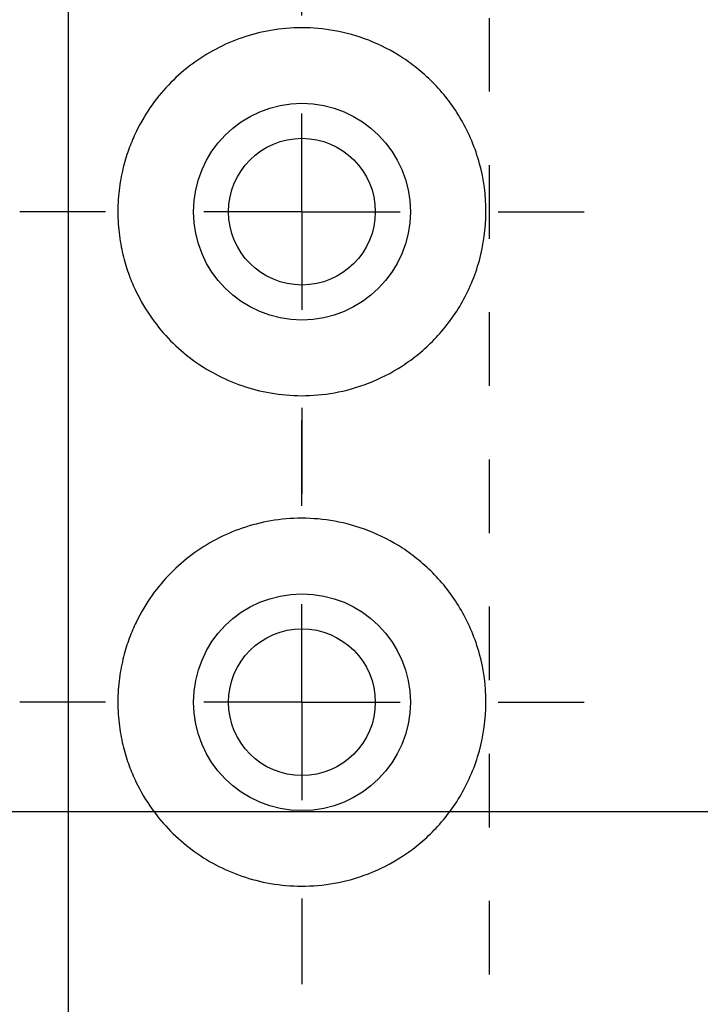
# Model space of a CAD drawing. Header units: inches. Extents: x 1 to 129, y 1 to 99.
# Tile 6 of 31: x 6.978 to 7.903, y 6.338 to 7.677. Entities that reach past the tile are written whole.
import ezdxf

# ---------------------------------------------------------------- set-up
doc = ezdxf.new("R2010")
doc.units = ezdxf.units.IN
doc.header["$LTSCALE"] = 2
doc.header["$MEASUREMENT"] = 0
doc.linetypes.add('CENTERX2', pattern=[0.8, 0.5, -0.1, 0.1, -0.1])
doc.linetypes.add('HIDDEN', pattern=[0.075, 0.05, -0.025])
doc.layers.add('CENTER', color=40, linetype='CENTERX2')
doc.layers.add('HIDDEN', color=102, linetype='HIDDEN')
doc.layers.add('DIMENSIONS', color=140, linetype='Continuous', lineweight=25)
doc.layers.add('TEXT', color=140, linetype='Continuous', lineweight=25)
doc.styles.add('SLDTEXTSTYLE0', font='TXT', dxfattribs={"width": 0.7})
doc.dimstyles.new('SLDDIMSTYLE1', dxfattribs={"dimtxt": 0.169922, "dimasz": 0.26, "dimexe": 0, "dimexo": 0.0625, "dimgap": 0.04248, "dimtad": 0, "dimtih": 1, "dimtoh": 1, "dimlfac": 0.75, "dimrnd": 1e-09, "dimzin": 4, "dimdsep": 46, "dimtxsty": 'SLDTEXTSTYLE0', "dimsah": 1, "dimcen": 0.09, "dimadec": 0, "dimazin": 1, "dimtfac": 1, "dimtofl": 0, "dimtmove": 0, "dimatfit": 3, "dimfxl": 0, "dimfrac": 2, "dimtolj": 1, "dimtzin": 12, "dimarcsym": 0})

# ---------------------------------------------------------------- blocks, each defined once
blk = doc.blocks.new('_D_1')
at = {"layer": 'DIMENSIONS'}
for p, q in [((7.3614, 6.2656), (7.3614, 3.9635)), ((9.3614, 6.2656), (9.3614, 3.9635)), ((7.3614, 4.2135), (7.8606, 4.2135)), ((8.0909, 4.2135), (8.0338, 4.2135)), ((8.0338, 4.2135), (8.0338, 3.9435)), ((8.5958, 4.2135), (8.6529, 4.2135)), ((8.6529, 4.2135), (8.6529, 3.9435)), ((9.3614, 4.2135), (8.8261, 4.2135)), ((8.0338, 3.9435), (8.0909, 3.9435)), ((8.6529, 3.9435), (8.5958, 3.9435))]:
    blk.add_line(p, q, dxfattribs=at)
for points in [[(7.3614, 4.2135), (7.6214, 4.1735), (7.6214, 4.2535)], [(9.3614, 4.2135), (9.1014, 4.2535), (9.1014, 4.1735)]]:
    blk.add_solid(points, dxfattribs=at)
at = {"layer": 'DIMENSIONS', "char_height": 0.16667, "attachment_point": 1, "style": 'SLDTEXTSTYLE0'}
for s, insert in [('1.50', (8.0909, 4.4664)), ('38.1', (8.0909, 4.1583))]:
    blk.add_mtext(s, dxfattribs=dict(at, insert=insert))
blk = doc.blocks.new('_D_3')
at = {"layer": 'DIMENSIONS'}
for p, q in [((7.628, 8.3489), (5.059, 8.3489)), ((5.309, 8.3489), (5.309, 7.4118)), ((5.0565, 7.1037), (4.9994, 7.1037)), ((4.9994, 7.1037), (4.9994, 6.8336)), ((5.5614, 7.1037), (5.6185, 7.1037)), ((5.6185, 7.1037), (5.6185, 6.8336)), ((4.9994, 6.8336), (5.0565, 6.8336)), ((5.6185, 6.8336), (5.5614, 6.8336)), ((5.309, 5.8156), (5.309, 6.7956)), ((7.2989, 5.8156), (5.059, 5.8156))]:
    blk.add_line(p, q, dxfattribs=at)
for points in [[(5.309, 8.3489), (5.269, 8.0889), (5.349, 8.0889)], [(5.309, 5.8156), (5.349, 6.0756), (5.269, 6.0756)]]:
    blk.add_solid(points, dxfattribs=at)
at = {"layer": 'DIMENSIONS', "char_height": 0.16667, "attachment_point": 1, "style": 'SLDTEXTSTYLE0'}
for s, insert in [('1.90', (5.0565, 7.3565)), ('48.3', (5.0565, 7.0484))]:
    blk.add_mtext(s, dxfattribs=dict(at, insert=insert))
blk = doc.blocks.new('SW_CENTERMARKSYMBOL_2')
at = {"layer": 'CENTER', "color": 0}
for p, q in [((0, 0.2667), (0, 0.3833)), ((0, 0), (0, 0.1333)), ((-0.2667, 0), (-0.3833, 0)), ((0, 0), (-0.1333, 0)), ((0, 0), (0, -0.1333)), ((0, 0), (0.1333, 0)), ((0.2667, 0), (0.3833, 0)), ((0, -0.2667), (0, -0.3833))]:
    blk.add_line(p, q, dxfattribs=at)
blk = doc.blocks.new('SW_CENTERMARKSYMBOL_3')
at = {"layer": 'CENTER', "color": 0}
for p, q in [((0, 0.2667), (0, 0.3833)), ((0, 0), (0, 0.1333)), ((-0.2667, 0), (-0.3833, 0)), ((0, 0), (-0.1333, 0)), ((0, 0), (0, -0.1333)), ((0, 0), (0.1333, 0)), ((0.2667, 0), (0.3833, 0)), ((0, -0.2667), (0, -0.3833))]:
    blk.add_line(p, q, dxfattribs=at)

msp = doc.modelspace()

# ---------------------------------------------------------------- linework, layer by layer
msp.add_line((7.0439, 7.6876), (7.0439, 5.6656))
for centre, radius in [((7.3614, 7.4156), 0.1473), ((7.3614, 7.4156), 0.0997), ((7.3614, 6.7489), 0.1473), ((7.3614, 6.7489), 0.0997)]:
    msp.add_circle(centre, radius)
for points, knots in [([(7.6114, 7.415), (7.6113, 7.3925), (7.6083, 7.3706), (7.5995, 7.3387), (7.5959, 7.3283), (7.5876, 7.3086), (7.5829, 7.2992), (7.5673, 7.2723), (7.5547, 7.2559), (7.5345, 7.2349), (7.5274, 7.2285), (7.513, 7.2165), (7.5055, 7.2111), (7.4827, 7.1962), (7.4673, 7.1885), (7.4364, 7.1765), (7.4207, 7.1722), (7.3751, 7.164), (7.3461, 7.1645), (7.2917, 7.1739), (7.267, 7.1827), (7.2331, 7.2006), (7.2224, 7.2073), (7.202, 7.2225), (7.1922, 7.231), (7.174, 7.2495), (7.1655, 7.2596), (7.1498, 7.2817), (7.1425, 7.2937), (7.1327, 7.3143), (7.1296, 7.3215), (7.1239, 7.3369), (7.1213, 7.3451), (7.1168, 7.363), (7.1149, 7.3727), (7.1128, 7.3882), (7.1123, 7.3937), (7.1115, 7.4046), (7.1114, 7.4102), (7.1114, 7.4213), (7.1116, 7.427), (7.1123, 7.4379), (7.1128, 7.4432), (7.1149, 7.4587), (7.1168, 7.4684), (7.1214, 7.4863), (7.124, 7.4946), (7.1297, 7.51), (7.1328, 7.5172), (7.1426, 7.5376), (7.15, 7.5498), (7.1658, 7.5719), (7.1743, 7.5819), (7.1924, 7.6002), (7.202, 7.6086), (7.2224, 7.6238), (7.2333, 7.6306), (7.2675, 7.6487), (7.2923, 7.6574), (7.3328, 7.6643), (7.3468, 7.6656), (7.376, 7.6655), (7.3908, 7.6643), (7.4211, 7.6588), (7.4365, 7.6546), (7.4677, 7.6424), (7.4832, 7.6346), (7.5058, 7.6198), (7.5132, 7.6144), (7.5277, 7.6024), (7.5348, 7.5958), (7.5484, 7.5817), (7.5549, 7.5742), (7.5671, 7.558), (7.5728, 7.5493), (7.5833, 7.5311), (7.588, 7.5216), (7.5963, 7.5018), (7.5998, 7.4914), (7.6085, 7.4595), (7.6114, 7.4376), (7.6114, 7.415)], [0, 0, 0, 0, 0.03125, 0.03125, 0.046875, 0.046875, 0.0625, 0.0625, 0.09375, 0.09375, 0.109375, 0.109375, 0.125, 0.125, 0.15625, 0.15625, 0.1875, 0.1875, 0.25, 0.25, 0.3125, 0.3125, 0.34375, 0.34375, 0.375, 0.375, 0.40625, 0.40625, 0.4375, 0.4375, 0.453125, 0.453125, 0.46875, 0.46875, 0.484375, 0.484375, 0.492188, 0.492188, 0.5, 0.5, 0.507812, 0.507812, 0.515625, 0.515625, 0.53125, 0.53125, 0.546875, 0.546875, 0.5625, 0.5625, 0.59375, 0.59375, 0.625, 0.625, 0.65625, 0.65625, 0.6875, 0.6875, 0.75, 0.75, 0.78125, 0.78125, 0.8125, 0.8125, 0.84375, 0.84375, 0.875, 0.875, 0.890625, 0.890625, 0.90625, 0.90625, 0.921875, 0.921875, 0.9375, 0.9375, 0.953125, 0.953125, 0.96875, 0.96875, 1, 1, 1, 1]), ([(7.6114, 6.7483), (7.6113, 6.7258), (7.6083, 6.7039), (7.5995, 6.672), (7.5959, 6.6616), (7.5876, 6.642), (7.5829, 6.6326), (7.5673, 6.6056), (7.5547, 6.5892), (7.5345, 6.5682), (7.5274, 6.5618), (7.513, 6.5499), (7.5055, 6.5444), (7.4827, 6.5296), (7.4673, 6.5218), (7.4364, 6.5098), (7.4207, 6.5055), (7.3751, 6.4974), (7.3461, 6.4978), (7.2917, 6.5072), (7.267, 6.516), (7.2331, 6.5339), (7.2224, 6.5407), (7.202, 6.5559), (7.1922, 6.5643), (7.174, 6.5828), (7.1655, 6.5929), (7.1498, 6.615), (7.1425, 6.627), (7.1327, 6.6476), (7.1296, 6.6548), (7.1239, 6.6702), (7.1213, 6.6784), (7.1168, 6.6964), (7.1149, 6.706), (7.1128, 6.7216), (7.1123, 6.727), (7.1115, 6.738), (7.1114, 6.7435), (7.1114, 6.7547), (7.1116, 6.7604), (7.1123, 6.7712), (7.1128, 6.7765), (7.1149, 6.792), (7.1168, 6.8017), (7.1214, 6.8196), (7.124, 6.8279), (7.1297, 6.8433), (7.1328, 6.8505), (7.1426, 6.8709), (7.15, 6.8831), (7.1658, 6.9052), (7.1743, 6.9152), (7.1924, 6.9335), (7.202, 6.9419), (7.2224, 6.9571), (7.2333, 6.964), (7.2675, 6.982), (7.2923, 6.9907), (7.3328, 6.9976), (7.3468, 6.9989), (7.376, 6.9989), (7.3908, 6.9976), (7.4211, 6.9921), (7.4365, 6.9879), (7.4677, 6.9758), (7.4832, 6.9679), (7.5058, 6.9532), (7.5132, 6.9477), (7.5277, 6.9358), (7.5348, 6.9292), (7.5484, 6.9151), (7.5549, 6.9075), (7.5671, 6.8913), (7.5728, 6.8826), (7.5833, 6.8644), (7.588, 6.8549), (7.5963, 6.8351), (7.5998, 6.8248), (7.6085, 6.7928), (7.6114, 6.7709), (7.6114, 6.7483)], [0, 0, 0, 0, 0.03125, 0.03125, 0.046875, 0.046875, 0.0625, 0.0625, 0.09375, 0.09375, 0.109375, 0.109375, 0.125, 0.125, 0.15625, 0.15625, 0.1875, 0.1875, 0.25, 0.25, 0.3125, 0.3125, 0.34375, 0.34375, 0.375, 0.375, 0.40625, 0.40625, 0.4375, 0.4375, 0.453125, 0.453125, 0.46875, 0.46875, 0.484375, 0.484375, 0.492187, 0.492187, 0.5, 0.5, 0.507812, 0.507812, 0.515625, 0.515625, 0.53125, 0.53125, 0.546875, 0.546875, 0.5625, 0.5625, 0.59375, 0.59375, 0.625, 0.625, 0.65625, 0.65625, 0.6875, 0.6875, 0.75, 0.75, 0.78125, 0.78125, 0.8125, 0.8125, 0.84375, 0.84375, 0.875, 0.875, 0.890625, 0.890625, 0.90625, 0.90625, 0.921875, 0.921875, 0.9375, 0.9375, 0.953125, 0.953125, 0.96875, 0.96875, 1, 1, 1, 1])]:
    msp.add_open_spline(points, degree=3, knots=knots)
at = {"layer": 'HIDDEN'}
msp.add_line((7.616, 6.1788), (7.616, 7.6876), dxfattribs=at)
at = {"layer": 'TEXT'}
msp.add_line((129, 6.6), (3, 6.6), dxfattribs=at)

# ---------------------------------------------------------------- block references
at = {"layer": 'CENTER'}
for name, p in [('SW_CENTERMARKSYMBOL_2', (7.3614, 7.4156)), ('SW_CENTERMARKSYMBOL_3', (7.3614, 6.7489))]:
    msp.add_blockref(name, p, dxfattribs=at)

# ---------------------------------------------------------------- dimensions: what is measured, and where the dimension line sits
at = {"layer": 'DIMENSIONS'}
dim = msp.add_linear_dim(base=(5.309, 5.8156), p1=(7.728, 8.3489), p2=(7.3989, 5.8156), angle=90, dimstyle='SLDDIMSTYLE1', dxfattribs=at)
dim.commit()
dim.dimension.update_dxf_attribs({"geometry": '_D_3', "text_midpoint": (5.309, 7.1037), "dimtype": 160})
dim = msp.add_linear_dim(base=(9.3614, 4.2135), p1=(7.3614, 6.3656), p2=(9.3614, 6.3656), dimstyle='SLDDIMSTYLE1', dxfattribs=at)
dim.commit()
dim.dimension.update_dxf_attribs({"geometry": '_D_1', "text_midpoint": (8.3434, 4.2135), "dimtype": 160})

doc.saveas('drawing.dxf')
